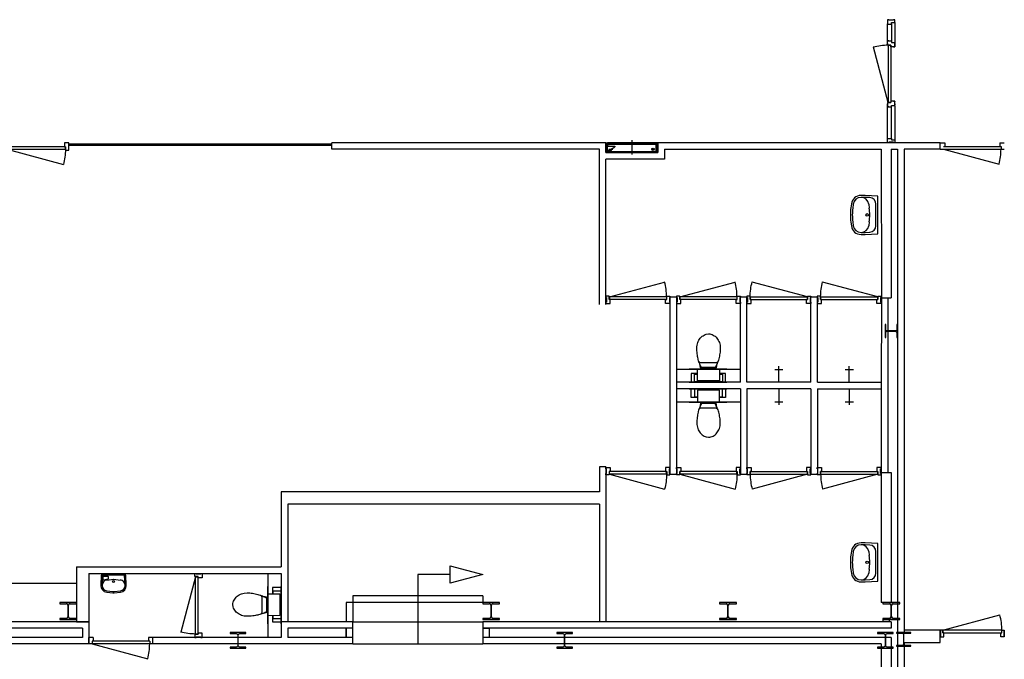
# Model space of a CAD drawing. Header units: millimetres. Extents: x 9251 to 87900, y 65165 to 131508.
# Tile 14 of 37: x 63788 to 78936, y 114682 to 124519. Entities that reach past the tile are written whole.
import ezdxf

# ---------------------------------------------------------------- set-up
doc = ezdxf.new("R2010")
doc.units = ezdxf.units.MM
doc.header["$LTSCALE"] = 100
doc.linetypes.add('HIDDEN', pattern=[9.525, 6.35, -3.175])
for name, color, linetype in [('AA28----_KONSTRUKTIE', 9, 'Continuous'), ('AL22----_BINNENWAND', 2, 'Continuous'), ('AL28----_KONSTRUKTIE', 7, 'Continuous'), ('AL32----_BINNENKOZIJN', 1, 'Continuous'), ('AL74----_SANITAIR', 7, 'Continuous')]:
    doc.layers.add(name, color=color, linetype=linetype)

# ---------------------------------------------------------------- blocks, each defined once
blk = doc.blocks.new('kol-8')
at = {"layer": 'AA28----_KONSTRUKTIE', "linetype": 'Continuous'}
h = blk.add_hatch(color=256, dxfattribs=at)
h.dxf.hatch_style = 1
h.paths.add_polyline_path([(26, 223), (120, 223), (120, 240), (-120, 240), (-120, 223), (-26, 223, -0.414214), (-5, 202), (-5, 38, -0.414214), (-26, 17), (-120, 17), (-120, 0), (120, 0), (120, 17), (26, 17, -0.414214), (5, 38), (5, 202, -0.414214)])
at = {"layer": 'AL28----_KONSTRUKTIE'}
blk.add_lwpolyline([(5, 202, -0.414214), (26, 223), (120, 223), (120, 240), (-120, 240), (-120, 223), (-26, 223, -0.414214), (-5, 202), (-5, 38, -0.414214), (-26, 17), (-120, 17), (-120, 0), (120, 0), (120, 17), (26, 17, -0.414214), (5, 38)], format="xyb", close=True, dxfattribs=at)
blk = doc.blocks.new('kol-10')
at = {"layer": 'AA28----_KONSTRUKTIE', "linetype": 'Continuous'}
h = blk.add_hatch(color=256, dxfattribs=at)
h.dxf.hatch_style = 1
h.paths.add_polyline_path([(-3.5, 76), (-3.5, -76, -0.4142136), (-21.5, -94), (-110, -94), (-110, -105), (110, -105), (110, -94), (21.5, -94, -0.4142136), (3.5, -76), (3.5, 76, -0.4142136), (21.5, 94), (110, 94), (110, 105), (-110, 105), (-110, 94), (-21.5, 94, -0.4142136)])
at = {"layer": 'AL28----_KONSTRUKTIE'}
blk.add_lwpolyline([(3.5, 76, -0.4142136), (21.5, 94), (110, 94), (110, 105), (-110, 105), (-110, 94), (-21.5, 94, -0.4142136), (-3.5, 76), (-3.5, -76, -0.4142136), (-21.5, -94), (-110, -94), (-110, -105), (110, -105), (110, -94), (21.5, -94, -0.4142136), (3.5, -76)], format="xyb", close=True, dxfattribs=at)
blk = doc.blocks.new('RTGMJHFJ')
at = {"layer": 'AL32----_BINNENKOZIJN', "linetype": 'Continuous'}
blk.add_line((1070279, 161890), (1071129, 162118), dxfattribs=at)
at = {"layer": 'AL32----_BINNENKOZIJN', "linetype": 'ByBlock'}
for p, q in [((1070227, 161897), (1070229, 161899)), ((1070227, 161897), (1070227, 161805)), ((1070227, 161805), (1070227, 161787)), ((1070229, 161785), (1070227, 161787)), ((1070275, 161899), (1070229, 161899)), ((1070229, 161785), (1070236, 161785)), ((1070236, 161785), (1070236, 161785)), ((1070236, 161785), (1070293, 161785)), ((1070277, 161897), (1070275, 161899)), ((1070277, 161848), (1070277, 161897)), ((1070293, 161848), (1070277, 161848)), ((1070294, 161847), (1070293, 161848)), ((1070293, 161785), (1070294, 161786)), ((1070294, 161786), (1070294, 161847)), ((1071144, 161847), (1071145, 161848)), ((1071144, 161786), (1071144, 161847)), ((1071145, 161785), (1071144, 161786)), ((1071145, 161848), (1071161, 161848)), ((1071202, 161785), (1071145, 161785)), ((1071202, 161785), (1071145, 161785)), ((1071161, 161897), (1071163, 161899)), ((1071161, 161848), (1071161, 161897)), ((1071163, 161899), (1071209, 161899)), ((1071163, 161899), (1071209, 161899)), ((1071209, 161785), (1071202, 161785)), ((1071202, 161785), (1071202, 161785)), ((1071209, 161785), (1071202, 161785)), ((1071202, 161785), (1071202, 161785)), ((1071211, 161897), (1071209, 161899)), ((1071209, 161785), (1071211, 161787)), ((1071211, 161897), (1071211, 161805)), ((1071211, 161805), (1071211, 161787))]:
    blk.add_line(p, q, dxfattribs=at)
at = {"layer": 'AL32----_BINNENKOZIJN', "lineweight": 20}
for p, q in [((1070227, 161800), (1070227, 161820)), ((1071211, 161800), (1071211, 161820))]:
    blk.add_line(p, q, dxfattribs=at)
at = {"layer": 'AL32----_BINNENKOZIJN'}
for p, q in [((1071159, 161890), (1070279, 161890)), ((1070279, 161890), (1070279, 161850)), ((1071159, 161850), (1070279, 161850)), ((1071159, 161890), (1071159, 161850))]:
    blk.add_line(p, q, dxfattribs=at)
blk.add_arc((1070279, 161890), 880, 0, 15, dxfattribs=at)
blk = doc.blocks.new('cxzczxc')
at = {"layer": 'AL32----_BINNENKOZIJN', "linetype": 'ByBlock'}
for p, q in [((1055832, 150268), (1055832, 150288)), ((1055832, 150288), (1055841, 150288)), ((1055841, 150288), (1055841, 150288)), ((1055841, 150288), (1055898, 150288)), ((1055898, 150288), (1055899, 150287)), ((1055899, 150287), (1055899, 150226)), ((1056750, 150288), (1056749, 150287)), ((1056749, 150287), (1056749, 150226)), ((1056807, 150288), (1056750, 150288)), ((1056816, 150288), (1056807, 150288)), ((1056807, 150288), (1056807, 150288)), ((1056816, 150268), (1056816, 150288)), ((1055841, 150268), (1055832, 150268)), ((1055832, 150194), (1055841, 150194)), ((1055832, 150174), (1055832, 150194)), ((1055880, 150174), (1055832, 150174)), ((1055841, 150194), (1055841, 150268)), ((1055882, 150176), (1055880, 150174)), ((1055898, 150225), (1055882, 150225)), ((1055882, 150225), (1055882, 150176)), ((1055899, 150226), (1055898, 150225)), ((1056749, 150226), (1056750, 150225)), ((1056750, 150225), (1056766, 150225)), ((1056766, 150225), (1056766, 150176)), ((1056766, 150176), (1056768, 150174)), ((1056768, 150174), (1056816, 150174)), ((1056807, 150194), (1056807, 150268)), ((1056807, 150268), (1056816, 150268)), ((1056816, 150194), (1056807, 150194)), ((1056816, 150174), (1056816, 150194))]:
    blk.add_line(p, q, dxfattribs=at)
at = {"layer": 'AL32----_BINNENKOZIJN'}
for p, q in [((1055884, 150223), (1056764, 150223)), ((1055884, 150183), (1055884, 150223)), ((1055884, 150183), (1056764, 150183)), ((1056764, 150183), (1056764, 150223))]:
    blk.add_line(p, q, dxfattribs=at)
at = {"layer": 'AL32----_BINNENKOZIJN', "linetype": 'Continuous'}
blk.add_line((1056764, 150183), (1055914, 149956), dxfattribs=at)
at = {"layer": 'AL32----_BINNENKOZIJN'}
blk.add_arc((1056764, 150183), 880, 180, 195, dxfattribs=at)
blk = doc.blocks.new('dfbvddff')
at = {"layer": 'AL22----_BINNENWAND', "ltscale": 75}
blk.add_line((1052034, 157782), (1052034, 157999), dxfattribs=at)
at = {"layer": 'AL22----_BINNENWAND'}
for p, q in [((1051639, 157953), (1051639, 157821)), ((1051640, 157953), (1051640, 157822)), ((1051654, 157952), (1051640, 157952)), ((1051654, 157853), (1051640, 157853)), ((1051654, 157850), (1051640, 157850)), ((1052426, 157956), (1051642, 157956)), ((1052426, 157955), (1051642, 157955)), ((1051650, 157878), (1051650, 157866)), ((1051656, 157878), (1051650, 157878)), ((1051656, 157866), (1051650, 157866)), ((1051656, 157950), (1051656, 157854)), ((1051656, 157877), (1051659, 157877)), ((1051656, 157868), (1051659, 157868)), ((1051658, 157822), (1051658, 157848)), ((1051658, 157848), (1051659, 157848)), ((1051659, 157950), (1051659, 157854)), ((1051659, 157821), (1051659, 157848)), ((1051662, 157846), (1052382, 157846)), ((1051662, 157823), (1051662, 157846)), ((1051663, 157823), (1051663, 157846)), ((1051679, 157920), (1051739, 157920)), ((1052376, 157935), (1052296, 157885)), ((1052296, 157873), (1052296, 157885)), ((1052408, 157873), (1052296, 157873)), ((1052389, 157920), (1052329, 157920)), ((1052403, 157844), (1052341, 157844)), ((1052347, 157955), (1052409, 157955)), ((1052347, 157955), (1052347, 157953)), ((1052347, 157953), (1052409, 157953)), ((1052410, 157935), (1052376, 157935)), ((1052405, 157846), (1052382, 157846)), ((1052382, 157844), (1052382, 157846)), ((1052405, 157844), (1052382, 157844)), ((1052389, 157850), (1052410, 157850)), ((1052389, 157848), (1052389, 157850)), ((1052389, 157848), (1052409, 157848)), ((1052405, 157823), (1052405, 157844)), ((1052407, 157924), (1052407, 157917)), ((1052407, 157823), (1052407, 157844)), ((1052408, 157925), (1052410, 157925)), ((1052408, 157922), (1052410, 157922)), ((1052408, 157918), (1052410, 157918)), ((1052408, 157915), (1052410, 157915)), ((1052409, 157821), (1052409, 157848)), ((1052410, 157952), (1052410, 157831)), ((1052410, 157950), (1052428, 157950)), ((1052410, 157935), (1052410, 157875)), ((1052410, 157822), (1052410, 157850)), ((1052412, 157952), (1052412, 157950)), ((1052413, 157923), (1052422, 157923)), ((1052413, 157922), (1052423, 157922)), ((1052413, 157918), (1052423, 157918)), ((1052413, 157918), (1052422, 157918)), ((1052423, 157922), (1052422, 157923)), ((1052422, 157918), (1052422, 157923)), ((1052422, 157918), (1052423, 157918)), ((1052423, 157918), (1052423, 157922)), ((1052428, 157953), (1052428, 157822)), ((1052428, 157950), (1052428, 157843)), ((1052429, 157953), (1052429, 157821)), ((1051639, 157821), (1051659, 157821)), ((1051640, 157822), (1051658, 157822)), ((1052409, 157821), (1051659, 157821)), ((1051721, 157836), (1051663, 157836)), ((1051721, 157835), (1051663, 157835)), ((1051664, 157822), (1052405, 157822)), ((1051664, 157821), (1052405, 157821)), ((1051722, 157822), (1051722, 157834)), ((1051723, 157822), (1051723, 157834)), ((1052339, 157842), (1052339, 157822)), ((1052340, 157842), (1052340, 157822)), ((1052403, 157842), (1052341, 157842)), ((1052403, 157842), (1052403, 157822)), ((1052405, 157842), (1052405, 157822)), ((1052405, 157822), (1052405, 157841)), ((1052429, 157821), (1052409, 157821)), ((1052410, 157831), (1052415, 157831)), ((1052428, 157822), (1052410, 157822)), ((1052415, 157831), (1052428, 157843))]:
    blk.add_line(p, q, dxfattribs=at)
at = {"layer": 'AL22----_BINNENWAND', "ltscale": 7}
for p, q in [((1052410, 157924), (1052413, 157924)), ((1052410, 157916), (1052413, 157916)), ((1052413, 157916), (1052413, 157924))]:
    blk.add_line(p, q, dxfattribs=at)
at = {"layer": 'AL22----_BINNENWAND'}
blk.add_circle((1051709, 157920), 19.2, dxfattribs=at)
for centre, radius, start, end in [((1051642, 157953), 3.25, 90, 180), ((1051642, 157953), 2, 90, 180), ((1051654, 157950), 4.5, 0, 90), ((1051654, 157950), 1.5, 0, 90), ((1051654, 157854), 1.5, 270, 0), ((1051654, 157854), 4.5, 270, 0), ((1052341, 157842), 2, 90, 180), ((1052359, 157920), 19.2, 42.7158, 201.2949), ((1052403, 157842), 2, 0, 90), ((1052405, 157844), 2, 0, 90), ((1052405, 157844), 0.5, 0, 90), ((1052408, 157924), 0.858, 125.2438, 149.6198), ((1052408, 157924), 0.418, 90, 125.2438), ((1052409, 157924), 1.99, 180, 193.6487), ((1052409, 157924), 1.99, 166.3513, 180), ((1052408, 157924), 1.33, 149.6198, 166.3513), ((1052408, 157923), 0.418, 234.7562, 270), ((1052408, 157923), 0.858, 210.3802, 234.7562), ((1052408, 157923), 1.33, 193.6487, 210.3802), ((1052411, 157921), 4.33, 163.6633, 173.0774), ((1052409, 157921), 1.96, 144.715, 163.6633), ((1052415, 157920), 7.99, 173.0774, 180), ((1052415, 157920), 7.99, 180, 186.9226), ((1052411, 157920), 4.33, 186.9226, 196.3367), ((1052408, 157917), 0.858, 125.2438, 149.6198), ((1052408, 157917), 0.418, 90, 125.2438), ((1052409, 157919), 1.96, 196.3367, 215.285), ((1052409, 157917), 1.99, 180, 193.6487), ((1052409, 157917), 1.99, 166.3513, 180), ((1052408, 157917), 1.33, 149.6198, 166.3513), ((1052408, 157916), 0.858, 210.3802, 234.7562), ((1052408, 157916), 1.33, 193.6487, 210.3802), ((1052408, 157916), 0.418, 234.7562, 270), ((1052408, 157922), 0.251, 90, 144.715), ((1052408, 157918), 0.251, 215.285, 270), ((1052408, 157875), 2.5, 270, 0), ((1052409, 157952), 2.5, 0, 90), ((1052409, 157952), 1, 0, 90), ((1052426, 157953), 3.25, 0, 90), ((1052426, 157953), 2, 0, 90), ((1051664, 157823), 2, 180, 270), ((1051664, 157823), 0.5, 180, 270), ((1051721, 157834), 2, 0, 90), ((1051721, 157834), 0.5, 0, 90), ((1052341, 157842), 0.5, 90, 180), ((1052403, 157842), 0.5, 0, 90), ((1052405, 157823), 0.5, 270, 0), ((1052405, 157823), 2, 270, 0)]:
    blk.add_arc(centre, radius, start, end, dxfattribs=at)
blk = doc.blocks.new('Ah74fontein-1')
at = {"layer": 'AL74----_SANITAIR', "lineweight": 25}
for p, q in [((-190, 0), (-196, -156)), ((190, 0), (-190, 0)), ((196, -156), (190, 0)), ((-170, -1), (-176, -157)), ((-104, -74), (2, -63)), ((-2, -63), (104, -74)), ((176, -157), (170, -1)), ((-106, -259), (-10, -269)), ((-104, -239), (-10, -249)), ((10, -249), (104, -239)), ((10, -269), (106, -259))]:
    blk.add_line(p, q, dxfattribs=at)
blk.add_lwpolyline([(-150, -15), (-91, -15, -0.414214), (-81, -25), (-81, -51, -0.414214), (-91, -61), (-150, -77, -0.414214), (-160, -67), (-160, -25, -0.414214)], format="xyb", close=True, dxfattribs=at)
blk.add_circle((0, -97), 16, dxfattribs=at)
for centre, radius, start, end in [((-96, -153), 80, 95.7106, 182.2906), ((96, -153), 80, 357.7094, 84.2894), ((-96, -160), 100, 177.7094, 264.2894), ((-96, -160), 80, 177.7094, 264.2894), ((0, -149), 100, 264.2894, 275.7106), ((0, -170), 100, 264.2894, 275.7106), ((96, -160), 80, 275.7106, 2.2906), ((96, -160), 100, 275.7106, 2.2906)]:
    blk.add_arc(centre, radius, start, end, dxfattribs=at)
blk = doc.blocks.new('Aw74to02')
at = {"layer": 'AL74----_SANITAIR', "lineweight": 25}
blk.add_line((295, 10), (168, 10), dxfattribs=at)
for points in [[(294, 214), (-282, 214)], [(-265, 214), (-265, 80), (-169, 80)], [(-170, 90), (-216, 90), (-216, 210), (216, 210), (216, 90), (167, 90)], [(168, 80), (265, 80), (265, 214)], [(-169, 10), (-283, 10)], [(-127, -53), (-127, -48), (-126, -44), (-126, -40), (-125, -36), (-124, -32), (-124, -29), (-123, -25), (-122, -22), (-121, -18), (-121, -15), (-120, -13), (-119, -10), (-118, -7), (-117, -5), (-115, 0), (115, 0), (116, -2), (117, -4), (118, -6), (119, -9), (120, -12), (121, -15), (122, -18), (123, -22), (124, -26), (125, -29), (125, -33), (126, -37), (127, -40), (127, -45), (129, -52)], [(-146, -103), (-145, -101), (-144, -98), (-142, -96), (-140, -94), (-138, -92), (-135, -90), (-133, -89), (-130, -87), (-128, -87), (-125, -86), (-122, -85), (-120, -85), (-117, -84), (-114, -84), (-109, -84), (110, -84), (112, -84), (115, -84), (118, -84), (120, -84), (123, -85), (125, -85), (128, -86), (130, -87), (132, -88), (135, -89), (137, -91), (139, -93), (141, -95), (143, -98), (146, -103)]]:
    blk.add_lwpolyline(points, dxfattribs=at)
for points in [[(167, 192), (168, 10), (-169, 10), (-169, 192)], [(-183, -310), (-182, -288), (-181, -267), (-179, -246), (-177, -225), (-173, -204), (-169, -184), (-165, -165), (-160, -145), (-154, -127), (-148, -109), (-142, -92), (-136, -75), (-129, -60), (-122, -45), (-116, -31), (-109, -18), (-107, -17), (-105, -16), (-102, -15), (-98, -14), (-93, -13), (-87, -13), (-81, -12), (-74, -12), (-66, -12), (-58, -11), (-49, -11), (-40, -11), (-31, -11), (-20, -11), (1, -11), (11, -11), (22, -11), (32, -11), (42, -11), (51, -11), (60, -11), (68, -11), (76, -11), (82, -11), (89, -11), (95, -11), (99, -12), (103, -13), (106, -13), (110, -15), (113, -22), (120, -35), (127, -50), (133, -65), (139, -81), (145, -98), (150, -116), (155, -134), (158, -144), (162, -163), (166, -183), (169, -203), (172, -224), (174, -245), (176, -266), (177, -288), (178, -310), (177, -332), (174, -353), (169, -375), (163, -394), (156, -414), (147, -431), (136, -448), (125, -464), (112, -478), (98, -491), (83, -501), (67, -511), (51, -518), (34, -524), (-2, -528), (-21, -527), (-39, -524), (-56, -518), (-73, -511), (-88, -501), (-103, -491), (-117, -478), (-130, -464), (-142, -448), (-152, -431), (-161, -414), (-169, -394), (-175, -375), (-179, -353), (-183, -310)]]:
    blk.add_lwpolyline(points, close=True, dxfattribs=at)
blk = doc.blocks.new('Ah74wastafel-2')
at = {"layer": 'AL74----_SANITAIR', "lineweight": 25}
for p, q in [((-166, -140), (-106, -132)), ((106, -132), (166, -140)), ((-300, -195), (-300, -259)), ((-270, -195), (-270, -259)), ((270, -259), (270, -195)), ((300, -259), (300, -195)), ((-170, -407), (-110, -415)), ((-166, -378), (-106, -386)), ((106, -386), (166, -378)), ((110, -415), (170, -407))]:
    blk.add_line(p, q, dxfattribs=at)
blk.add_lwpolyline([(300, -195), (290, 0), (-290, 0), (-300, -195)], dxfattribs=at)
blk.add_lwpolyline([(270, -197), (266, -125, 0.399285), (166, -30), (-166, -30, 0.399285), (-266, -125), (-270, -197)], format="xyb", dxfattribs=at)
blk.add_circle((0, -164), 20, dxfattribs=at)
for centre, radius, start, end in [((-150, -259), 120, 97.5946, 180), ((0, -925), 800, 82.4054, 97.5946), ((150, -259), 120, 360, 82.4054), ((-150, -259), 150, 180, 262.4054), ((-150, -259), 120, 180, 262.4054), ((150, -259), 120, 277.5946, 0), ((150, -259), 150, 277.5946, 0), ((0, 407), 830, 262.4054, 277.5946), ((0, 407), 800, 262.4054, 277.5946)]:
    blk.add_arc(centre, radius, start, end, dxfattribs=at)
blk = doc.blocks.new('300_28_ISR_kolom_HE - HEB260-V6-Fund_00_tag')
at = {"layer": 'AA28----_KONSTRUKTIE', "linetype": 'Continuous'}
h = blk.add_hatch(color=256, dxfattribs=at)
h.dxf.hatch_style = 1
h.paths.add_polyline_path([(29, 112), (130, 112), (130, 130), (-130, 130), (-130, 112), (-29, 112, -0.127615), (-17, 109, -0.272209), (-5, 88), (-5, -89, -0.414214), (-29, -113), (-130, -113), (-130, -130), (130, -130), (130, -113), (29, -113, -0.127615), (17, -109, -0.272209), (5, -89), (5, 88, -0.414214)])
at = {"layer": 'AL28----_KONSTRUKTIE', "lineweight": 25}
for p, q in [((130, 130), (-130, 130)), ((-130, 130), (-130, 112)), ((-130, 112), (-29, 112)), ((-5, 88), (-5, -89)), ((5, -89), (5, 88)), ((29, 112), (130, 112)), ((130, 112), (130, 130)), ((-130, -113), (-130, -130)), ((-29, -113), (-130, -113)), ((-130, -130), (130, -130)), ((130, -113), (29, -113)), ((130, -130), (130, -113))]:
    blk.add_line(p, q, dxfattribs=at)
for centre, start, end in [((-29, 88), 0, 90), ((29, 88), 90, 180), ((-29, -89), 270, 0), ((29, -89), 180, 270)]:
    blk.add_arc(centre, 24, start, end, dxfattribs=at)
at = {"layer": 'AL28----_KONSTRUKTIE', "linetype": 'HIDDEN', "lineweight": 25}
for centre, start, end in [((-29, 88), 60.91, 89.09), ((-29, 88), 30.91, 59.09), ((-29, 88), 0.91, 29.09), ((29, 88), 150.91, 179.09), ((29, 88), 120.91, 149.09), ((29, 88), 90.91, 119.09), ((-29, -89), 270.91, 299.09), ((-29, -89), 300.91, 329.09), ((-29, -89), 330.91, 359.09), ((29, -89), 180.91, 209.09), ((29, -89), 210.91, 239.09), ((29, -89), 240.91, 269.09)]:
    blk.add_arc(centre, 24, start, end, dxfattribs=at)
blk = doc.blocks.new('*U33')
at = {"layer": 'AL32----_BINNENKOZIJN'}
blk.add_line((-945, 50), (-67, 285), dxfattribs=at)
for points in [[(-980, -50), (-930, -50), (-930, 9), (-945, 9), (-945, 50), (-980, 50)], [(-945, 50), (-945, 9), (-35, 9), (-35, 50), (-945, 50)], [(0, -50), (-50, -50), (-50, 9), (-35, 9), (-35, 50), (0, 50)]]:
    blk.add_lwpolyline(points, close=True, dxfattribs=at)
blk.add_arc((-915, 50), 880, 0, 15.5055, dxfattribs=at)
blk = doc.blocks.new('HE200A')
at = {"layer": 'AL28----_KONSTRUKTIE'}
h = blk.add_hatch(color=256, dxfattribs=at)
edge = h.paths.add_edge_path()
edge.add_line((100, -95), (100, -85))
edge.add_line((100, -85), (21, -85))
edge.add_arc((21, -67), 18, 180, 270, ccw=False)
edge.add_line((3, -67), (3, 67))
edge.add_arc((21, 67), 18, 90, 180, ccw=False)
edge.add_line((21, 85), (100, 85))
edge.add_line((100, 85), (100, 95))
edge.add_line((100, 95), (-100, 95))
edge.add_line((-100, 95), (-100, 85))
edge.add_line((-100, 85), (-21, 85))
edge.add_arc((-21, 67), 18, -0.0001, 90, ccw=False)
edge.add_line((-3, 67), (-3, -67))
edge.add_arc((-21, -67), 18, 270, 359.9999, ccw=False)
edge.add_line((-21, -85), (-100, -85))
edge.add_line((-100, -85), (-100, -95))
edge.add_line((-100, -95), (100, -95))
at = {"layer": 'AL28----_KONSTRUKTIE', "lineweight": -3}
blk.add_lwpolyline([(100, -95), (100, -85), (21, -85, -0.414213), (3, -67), (3, 67, -0.414213), (21, 85), (100, 85), (100, 95), (-100, 95), (-100, 85), (-21, 85, -0.414214), (-3, 67), (-3, -67, -0.414213), (-21, -85), (-100, -85), (-100, -95)], format="xyb", close=True, dxfattribs=at)

msp = doc.modelspace()

# ---------------------------------------------------------------- linework, layer by layer
at = {"layer": 'AL22----_BINNENWAND'}
for p, q in [((72808, 122626), (68592, 122626)), ((68592, 122526), (68592, 122626)), ((72808, 122476), (72808, 122626)), ((77952, 122626), (73607, 122626)), ((73607, 122626), (73607, 122476)), ((77952, 122526), (77952, 122626)), ((72708, 122526), (68592, 122526)), ((72708, 120141), (72708, 122526)), ((72807, 122476), (73607, 122476)), ((73707, 122526), (77044, 122526)), ((73707, 122526), (73707, 122376)), ((77044, 122526), (77045, 120239)), ((77194, 122526), (77194, 120239)), ((77194, 122526), (77294, 122526)), ((77294, 122526), (77294, 115083)), ((77394, 122526), (77394, 115094)), ((77952, 122526), (77394, 122526)), ((73707, 122376), (72807, 122376)), ((72808, 120141), (72808, 122376)), ((73705, 122376), (73707, 122378)), ((73792, 120255), (73792, 117530)), ((73792, 120255), (73892, 120255)), ((73892, 120255), (73892, 117530)), ((74876, 118944), (74876, 120255)), ((74876, 120255), (74976, 120255)), ((74976, 118944), (74976, 120255)), ((75960, 118944), (75960, 120255)), ((75960, 120255), (76060, 120255)), ((76060, 118944), (76060, 120255)), ((77045, 120239), (77044, 118844)), ((77044, 120239), (77194, 120239)), ((77144, 120239), (77144, 117554)), ((73892, 119144), (74876, 119144)), ((74876, 118944), (73892, 118944)), ((75960, 118944), (74976, 118944)), ((76060, 118944), (77044, 118944)), ((74876, 118844), (73892, 118844)), ((74876, 118844), (74876, 117530)), ((74976, 118844), (74976, 117530)), ((75960, 118844), (74976, 118844)), ((75960, 118844), (75960, 117530)), ((76060, 118844), (77044, 118844)), ((76060, 118844), (76060, 117530)), ((77044, 118844), (77044, 117554)), ((73892, 118644), (74876, 118644)), ((72808, 117644), (72708, 117644)), ((72708, 117644), (72708, 117257)), ((72808, 117644), (72808, 115259)), ((77044, 117554), (77044, 115554)), ((77044, 117554), (77194, 117554)), ((77194, 117554), (77194, 115554)), ((73792, 117530), (73892, 117530)), ((74876, 117530), (74976, 117530)), ((75960, 117530), (76060, 117530)), ((67812, 117257), (67812, 116103)), ((72708, 117257), (67812, 117257)), ((67912, 117067), (67912, 115259)), ((72708, 117067), (67912, 117067)), ((72708, 117067), (72708, 115259)), ((64664, 116103), (67812, 116103)), ((64664, 116103), (64664, 115259)), ((64854, 116003), (67812, 116003)), ((64854, 116003), (64854, 115259)), ((67612, 115019), (67612, 116003)), ((67812, 116003), (67812, 115259)), ((68812, 115554), (68812, 115259)), ((68912, 115554), (68812, 115554)), ((68912, 115554), (68912, 115259)), ((77194, 115554), (77044, 115554)), ((77067, 115294), (77067, 115259)), ((77167, 115294), (77167, 115259)), ((64854, 115259), (46108, 115259)), ((64754, 115159), (46208, 115159)), ((64664, 115259), (64854, 115259)), ((64754, 115159), (64754, 115019)), ((64854, 115259), (64854, 114919)), ((68912, 115259), (67812, 115259)), ((67812, 115259), (67812, 115019)), ((67912, 115159), (67912, 115019)), ((68912, 115159), (67912, 115159)), ((68812, 115019), (68812, 115159)), ((68812, 115159), (68812, 115019)), ((68912, 115159), (68812, 115159)), ((68912, 114919), (68912, 115259)), ((68912, 115259), (70912, 115259)), ((70912, 115259), (70912, 114919)), ((77194, 115259), (70912, 115259)), ((77194, 115159), (70912, 115159)), ((70912, 115159), (70912, 115019)), ((70912, 115159), (71012, 115159)), ((71012, 115159), (71012, 115019)), ((71012, 115159), (71012, 115019)), ((77194, 115259), (77194, 115159)), ((64754, 115019), (46208, 115019)), ((65838, 114919), (65838, 115019)), ((67812, 115019), (65838, 115019)), ((68912, 115019), (67912, 115019)), ((68912, 115019), (68812, 115019)), ((77194, 115019), (70912, 115019)), ((71012, 115019), (70912, 115019)), ((77194, 115019), (77194, 78588)), ((77294, 115083), (77294, 78588)), ((64854, 114919), (46992, 114919)), ((68912, 114919), (65838, 114919)), ((68912, 114919), (70912, 114919)), ((77044, 114919), (70912, 114919)), ((77044, 114919), (77044, 95790)), ((77394, 114939), (77394, 105584))]:
    msp.add_line(p, q, dxfattribs=at)
msp.add_lwpolyline([(77394, 114939), (77952, 114939), (77952, 115129), (77394, 115129)], dxfattribs=at)
for points in [[(77952, 115129), (77954, 115129), (77954, 115029), (77952, 115029)], [(78934, 115129), (78936, 115129), (78936, 115029), (78934, 115029)]]:
    msp.add_lwpolyline(points, close=True, dxfattribs=at)
at = {"layer": 'AL32----_BINNENKOZIJN'}
for p, q in [((77160, 124519), (77140, 124519)), ((77140, 124519), (77140, 124453)), ((77160, 124510), (77160, 124519)), ((77234, 124519), (77234, 124510)), ((77254, 124519), (77234, 124519)), ((77254, 124478), (77254, 124519)), ((77140, 124453), (77141, 124452)), ((77140, 124188), (77140, 124453)), ((77141, 124452), (77202, 124452)), ((77234, 124510), (77160, 124510)), ((77202, 124452), (77203, 124453)), ((77203, 124453), (77203, 124476)), ((77203, 124476), (77252, 124476)), ((77203, 124453), (77203, 124193)), ((77218, 124510), (77218, 124510)), ((77252, 124476), (77254, 124478)), ((77254, 124478), (77254, 124166)), ((77149, 123245), (76922, 124095)), ((77140, 124192), (77141, 124193)), ((77140, 124192), (77140, 124184)), ((77140, 124131), (77140, 124192)), ((77140, 124184), (77140, 124184)), ((77140, 124129), (77140, 124151)), ((77140, 124151), (77140, 124129)), ((77142, 124127), (77140, 124129)), ((77142, 124127), (77140, 124129)), ((77140, 124112), (77140, 124112)), ((77160, 124193), (77141, 124193)), ((77141, 124193), (77202, 124193)), ((77191, 124127), (77142, 124127)), ((77191, 124127), (77142, 124127)), ((77165, 124125), (77149, 124125)), ((77165, 124125), (77149, 124125)), ((77149, 124125), (77149, 123245)), ((77149, 124125), (77189, 124125)), ((77189, 124125), (77189, 123245)), ((77191, 124111), (77191, 124127)), ((77191, 124104), (77191, 124127)), ((77192, 124103), (77191, 124104)), ((77253, 124103), (77192, 124103)), ((77202, 124193), (77203, 124192)), ((77203, 124192), (77203, 124169)), ((77203, 124169), (77252, 124169)), ((77234, 124103), (77253, 124103)), ((77252, 124169), (77254, 124167)), ((77254, 124104), (77253, 124103)), ((77254, 124170), (77254, 124168)), ((77254, 124168), (77254, 124168)), ((77254, 124168), (77254, 124111)), ((77254, 124167), (77254, 124104)), ((77254, 124104), (77254, 124151)), ((77254, 124151), (77254, 124104)), ((77254, 124104), (77254, 124112)), ((77254, 124112), (77254, 124112)), ((77142, 123243), (77140, 123241)), ((77142, 123243), (77140, 123241)), ((77140, 123241), (77140, 123193)), ((77140, 123241), (77140, 123178)), ((77140, 123178), (77140, 123225)), ((77140, 123225), (77140, 123178)), ((77140, 123178), (77140, 123186)), ((77140, 123186), (77140, 123186)), ((77140, 123178), (77141, 123177)), ((77140, 122692), (77140, 123171)), ((77141, 123177), (77202, 123177)), ((77160, 123177), (77141, 123177)), ((77191, 123243), (77142, 123243)), ((77191, 123243), (77142, 123243)), ((77149, 123245), (77189, 123245)), ((77192, 123267), (77191, 123266)), ((77191, 123266), (77191, 123243)), ((77191, 123259), (77191, 123243)), ((77253, 123267), (77192, 123267)), ((77202, 123177), (77203, 123178)), ((77203, 123178), (77203, 123201)), ((77203, 123201), (77252, 123201)), ((77203, 122692), (77203, 123171)), ((77234, 123267), (77253, 123267)), ((77252, 123201), (77254, 123203)), ((77254, 123266), (77253, 123267)), ((77254, 123266), (77254, 123258)), ((77254, 123205), (77254, 123266)), ((77254, 123202), (77254, 123259)), ((77254, 123258), (77254, 123258)), ((77254, 123203), (77254, 123225)), ((77254, 123225), (77254, 123203)), ((77254, 123193), (77254, 123202)), ((77254, 123202), (77254, 123202)), ((77254, 123189), (77254, 122667)), ((77254, 123186), (77254, 123186)), ((64544, 122611), (68592, 122611)), ((64544, 122611), (64544, 122591)), ((64544, 122591), (68592, 122591)), ((77140, 122692), (77141, 122693)), ((77140, 122626), (77140, 122692)), ((77160, 122626), (77140, 122626)), ((77141, 122693), (77202, 122693)), ((77234, 122635), (77160, 122635)), ((77160, 122635), (77160, 122626)), ((77202, 122693), (77203, 122692)), ((77203, 122692), (77203, 122669)), ((77203, 122669), (77252, 122669)), ((77234, 122626), (77234, 122635)), ((77254, 122626), (77234, 122626)), ((77252, 122669), (77254, 122667)), ((77254, 122667), (77254, 122626)), ((77952, 122626), (78019, 122626)), ((78002, 122566), (78886, 122566)), ((78019, 122626), (78019, 122566)), ((78869, 122626), (78869, 122566)), ((78869, 122626), (78936, 122626)), ((78886, 122566), (78886, 122526)), ((78886, 122566), (78886, 122526)), ((77952, 122526), (78936, 122526)), ((78002, 122526), (78856, 122297)), ((69912, 115987), (69912, 114911)), ((70412, 115987), (69912, 115987)), ((70912, 115659), (68912, 115659)), ((68912, 115659), (68912, 115554)), ((70912, 115659), (70912, 115554)), ((70912, 115554), (68912, 115554)), ((64921, 115019), (64854, 115019)), ((64854, 114919), (64854, 115019)), ((64921, 115019), (64921, 114959)), ((65771, 115019), (65771, 114959)), ((65838, 115019), (65771, 115019)), ((65838, 114919), (65838, 115019)), ((65838, 114919), (64854, 114919)), ((65788, 114959), (64904, 114959)), ((64904, 114959), (64904, 114919)), ((64904, 114919), (65758, 114690)), ((65788, 114959), (65788, 114919)), ((65788, 114959), (65788, 114919))]:
    msp.add_line(p, q, dxfattribs=at)
msp.add_lwpolyline([(70912, 115987), (70412, 115853), (70412, 116121), (70912, 115987)], dxfattribs=at)
for centre, radius, start, end in [((77149, 123245), 880, 90, 105), ((78002, 122526), 884, 345, 360), ((64904, 114919), 884, 345, 360)]:
    msp.add_arc(centre, radius, start, end, dxfattribs=at)
at = {"layer": 'AL74----_SANITAIR'}
for p, q in [((75405, 119141), (75530, 119141)), ((75468, 118941), (75468, 119191)), ((76489, 119141), (76614, 119141)), ((76552, 118941), (76552, 119191)), ((75468, 118844), (75468, 118594)), ((76552, 118844), (76552, 118594)), ((75405, 118644), (75530, 118644)), ((76489, 118644), (76614, 118644)), ((62144, 115854), (64664, 115854))]:
    msp.add_line(p, q, dxfattribs=at)

# ---------------------------------------------------------------- block references
at = {"layer": 'AL22----_BINNENWAND', "rotation": 180}
msp.add_blockref('dfbvddff', (1125241, 280446), dxfattribs=at)
at = {"layer": 'AL28----_KONSTRUKTIE'}
for name, p, rotation in [('HE200A', (77197, 119729), 90), ('kol-8', (67147, 115094), 180), ('kol-8', (72172, 115094), 180), ('kol-8', (77107, 115094), 180)]:
    msp.add_blockref(name, p, dxfattribs=dict(at, rotation=rotation))
for name, p in [('300_28_ISR_kolom_HE - HEB260-V6-Fund_00_tag', (64534, 115424)), ('300_28_ISR_kolom_HE - HEB260-V6-Fund_00_tag', (71042, 115424)), ('300_28_ISR_kolom_HE - HEB260-V6-Fund_00_tag', (74685, 115424)), ('300_28_ISR_kolom_HE - HEB260-V6-Fund_00_tag', (77197, 115424)), ('kol-10', (77387, 114989))]:
    msp.add_blockref(name, p, dxfattribs=at)
at = {"layer": 'AL32----_BINNENKOZIJN', "xscale": -1}
for name, p, rotation in [('RTGMJHFJ', (-1006667, 284411), 180), ('cxzczxc', (-980857, 270440), 180), ('cxzczxc', (-979773, 270440), 180), ('cxzczxc', (-83691, -940813), 270)]:
    msp.add_blockref(name, p, dxfattribs=dict(at, rotation=rotation))
at = {"layer": 'AL32----_BINNENKOZIJN', "rotation": 180}
for p in [(1129624, 270440), (1130708, 270440)]:
    msp.add_blockref('cxzczxc', p, dxfattribs=at)
at = {"layer": 'AL32----_BINNENKOZIJN', "xscale": -1}
for p in [(1129624, -32655), (1130708, -32655)]:
    msp.add_blockref('cxzczxc', p, dxfattribs=at)
at = {"layer": 'AL32----_BINNENKOZIJN'}
for name, p in [('cxzczxc', (-980857, -32655)), ('cxzczxc', (-979773, -32655)), ('*U33', (78934, 115079))]:
    msp.add_blockref(name, p, dxfattribs=at)
at = {"layer": 'AL74----_SANITAIR'}
for name, p, rotation in [('Ah74wastafel-2', (76991, 121516), 270), ('Aw74to02', (74384, 119158), 180), ('Ah74wastafel-2', (76991, 116173), 270), ('Aw74to02', (67597, 115521), 270)]:
    msp.add_blockref(name, p, dxfattribs=dict(at, rotation=rotation))
at = {"layer": 'AL74----_SANITAIR', "xscale": -1}
msp.add_blockref('Aw74to02', (74384, 118627), dxfattribs=at)
at = {"layer": 'AL74----_SANITAIR'}
msp.add_blockref('Ah74fontein-1', (65233, 115975), dxfattribs=at)

doc.saveas('drawing.dxf')
